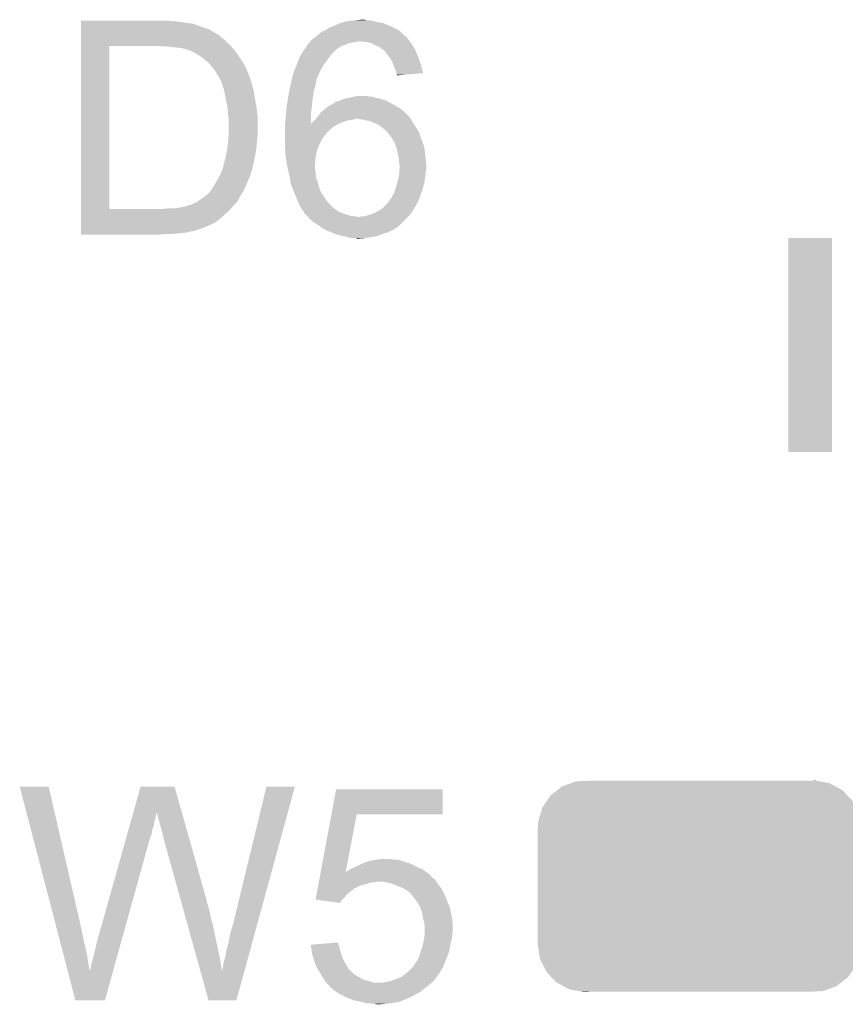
# Model space of a CAD drawing. Extents: x -4 to 126, y -8 to 66.
# Tile 151 of 256: x 66.83 to 70.59, y 37.43 to 41.93. Entities that reach past the tile are written whole.
import ezdxf

# ---------------------------------------------------------------- set-up
doc = ezdxf.new("R2010")
doc.units = 0
doc.layers.get('0').update_dxf_attribs({"linetype": 'CONTINUOUS'})
doc.layers.add('CLICKER_2_FOR_TMPM4L4A_V104_GTO', color=11, linetype='CONTINUOUS')
doc.layers.add('CLICKER_2_FOR_TMPM4L4A_V104_GTS', color=8, linetype='CONTINUOUS')

# ---------------------------------------------------------------- blocks, each defined once
blk = doc.blocks.new('CUSTOM_233')
for points in [[(-0.64715, 0.438634), (-0.625276, 0.455582), (0.651276, 0.438634), (0.619954, 0.455582)], [(-0.625276, 0.455582), (-0.585864, 0.470062), (0.619954, 0.455582), (0.593192, 0.470062)], [(-0.585864, 0.470062), (-0.563288, 0.478356), (0.593192, 0.470062), (0.549806, 0.478356)], [(-0.563288, 0.478356), (-0.497316, 0.48133), (0.549806, 0.478356), (0.534248, 0.48133)], [(0.497316, 0.48133), (0.528326, 0.482462), (0.534248, 0.48133), (0.528326, 0.482462)], [(-0.69407, 0.391118), (-0.67748, 0.415132), (0.69714, 0.391118), (0.673962, 0.415132)], [(-0.67748, 0.415132), (-0.64715, 0.438634), (0.673962, 0.415132), (0.651276, 0.438634)], [(-0.723854, 0.331962), (-0.715014, 0.360796), (0.726498, 0.331962), (0.71219, 0.360796)], [(-0.715014, 0.360796), (-0.69407, 0.391118), (0.71219, 0.360796), (0.69714, 0.391118)], [(-0.734368, 0.297656), (-0.723854, 0.331962), (0.73181, 0.297656), (0.726498, 0.331962)], [(-0.7366, 0.2667), (-0.734368, 0.297656), (0.7366, 0.2667), (0.73181, 0.297656)], [(-0.7366, 0.26543), (-0.7366, 0.2667), (0.7366, 0.26543), (0.7366, 0.2667)], [(-0.7366, -0.26543), (-0.7366, 0.26543), (0.7366, -0.26543), (0.7366, 0.26543)], [(-0.7366, -0.2667), (-0.7366, -0.26543), (0.7366, -0.2667), (0.7366, -0.26543)], [(-0.731808, -0.297652), (-0.7366, -0.2667), (0.73437, -0.297652), (0.7366, -0.2667)], [(-0.726498, -0.331962), (-0.731808, -0.297652), (0.723852, -0.331962), (0.73437, -0.297652)], [(-0.712192, -0.360792), (-0.726498, -0.331962), (0.715016, -0.360792), (0.723852, -0.331962)], [(-0.697144, -0.391118), (-0.712192, -0.360792), (0.694068, -0.391118), (0.715016, -0.360792)], [(-0.673964, -0.41513), (-0.697144, -0.391118), (0.677482, -0.41513), (0.694068, -0.391118)], [(-0.651278, -0.438634), (-0.673964, -0.41513), (0.647148, -0.438634), (0.677482, -0.41513)], [(-0.619962, -0.45558), (-0.651278, -0.438634), (0.625278, -0.45558), (0.647148, -0.438634)], [(-0.593196, -0.470064), (-0.619962, -0.45558), (0.585856, -0.470064), (0.625278, -0.45558)], [(-0.54982, -0.478356), (-0.593196, -0.470064), (0.563288, -0.478356), (0.585856, -0.470064)], [(-0.534262, -0.48133), (-0.54982, -0.478356), (0.497316, -0.48133), (0.563288, -0.478356)], [(-0.528332, -0.482464), (-0.534262, -0.48133), (-0.528332, -0.482464), (-0.497316, -0.48133)]]:
    blk.add_solid(points)

msp = doc.modelspace()

# ---------------------------------------------------------------- linework, layer by layer
at = {"layer": 'CLICKER_2_FOR_TMPM4L4A_V104_GTO'}
for points in [[(67.10682, 41.91508), (67.106822, 41.92016), (67.564, 41.91508), (67.50812, 41.92016)], [(67.10682, 41.91), (67.10682, 41.91508), (67.591938, 41.91), (67.564, 41.91508)], [(67.10682, 41.90746), (67.10682, 41.91), (67.614802, 41.90746), (67.591938, 41.91)], [(67.10682, 41.907454), (67.10682, 41.90746), (67.617346, 41.907454), (67.614802, 41.90746)], [(67.10682, 41.90492), (67.10682, 41.907454), (67.619886, 41.90492), (67.617346, 41.907454)], [(67.10682, 41.904918), (67.10682, 41.90492), (67.624964, 41.904918), (67.619886, 41.90492)], [(67.10682, 41.90238), (67.10682, 41.904918), (67.630042, 41.90238), (67.624964, 41.904918)], [(67.10682, 41.8973), (67.10682, 41.90238), (67.64528, 41.8973), (67.630042, 41.90238)], [(68.2625, 41.8973), (68.282822, 41.90746), (68.51396, 41.8973), (68.489574, 41.90746)], [(68.282822, 41.90746), (68.290436, 41.909998), (68.489574, 41.90746), (68.483482, 41.909998)], [(68.290436, 41.909998), (68.305682, 41.91508), (68.483482, 41.909998), (68.455538, 41.91508)], [(68.305682, 41.91508), (68.33108, 41.92016), (68.455538, 41.91508), (68.436916, 41.92016)], [(68.33108, 41.92016), (68.359018, 41.9227), (68.436916, 41.92016), (68.427604, 41.9227)], [(68.359018, 41.9227), (68.386958, 41.92524), (68.407282, 41.9227), (68.397122, 41.92524)], [(67.10682, 41.88968), (67.10682, 41.8973), (67.6656, 41.88968), (67.64528, 41.8973)], [(67.10682, 41.88206), (67.10682, 41.88968), (67.688462, 41.88206), (67.6656, 41.88968)], [(67.10682, 41.86936), (67.10682, 41.88206), (67.71132, 41.86936), (67.688462, 41.88206)], [(67.10682, 41.85412), (67.10682, 41.86936), (67.736722, 41.85412), (67.71132, 41.86936)], [(67.10682, 41.836342), (67.10682, 41.85412), (67.75704, 41.836342), (67.736722, 41.85412)], [(68.182232, 41.851578), (68.188324, 41.856654), (68.582544, 41.851578), (68.577466, 41.856654)], [(68.188324, 41.856654), (68.191352, 41.859178), (68.577466, 41.856654), (68.57746, 41.859178)], [(68.191352, 41.859178), (68.19138, 41.8592), (68.57746, 41.859178), (68.574926, 41.8592)], [(68.19138, 41.8592), (68.204082, 41.86936), (68.574926, 41.8592), (68.564762, 41.86936)], [(68.204082, 41.86936), (68.210002, 41.871898), (68.564762, 41.86936), (68.562222, 41.871898)], [(68.210002, 41.871898), (68.221862, 41.876982), (68.562222, 41.871898), (68.554596, 41.876982)], [(68.221862, 41.876982), (68.228968, 41.882058), (68.554596, 41.876982), (68.546982, 41.882058)], [(68.228968, 41.882058), (68.239642, 41.88968), (68.546982, 41.882058), (68.53047, 41.88968)], [(68.239642, 41.88968), (68.2625, 41.8973), (68.53047, 41.88968), (68.51396, 41.8973)], [(67.106818, 41.82872), (67.10682, 41.833786), (67.764662, 41.82872), (67.762126, 41.833786)], [(67.106818, 41.82364), (67.106818, 41.82872), (67.76974, 41.82364), (67.764662, 41.82872)], [(67.106818, 41.81094), (67.106818, 41.82364), (67.784982, 41.81094), (67.76974, 41.82364)], [(67.106818, 41.80586), (67.106818, 41.81094), (67.789428, 41.80586), (67.784982, 41.81094)], [(67.10682, 41.8338), (67.10682, 41.836342), (67.759586, 41.8338), (67.75704, 41.836342)], [(67.10682, 41.833786), (67.10682, 41.8338), (67.762126, 41.833786), (67.759586, 41.8338)], [(68.13702, 41.805858), (68.140574, 41.810938), (68.295516, 41.805858), (68.313298, 41.810938)], [(68.140574, 41.810938), (68.14058, 41.810944), (68.313298, 41.810938), (68.31331, 41.810944)], [(68.14058, 41.810944), (68.140586, 41.813486), (68.31331, 41.810944), (68.318394, 41.813486)], [(68.140586, 41.813486), (68.14312, 41.81602), (68.318394, 41.813486), (68.323462, 41.81602)], [(68.14312, 41.81602), (68.146922, 41.818558), (68.323462, 41.81602), (68.328538, 41.818558)], [(68.146922, 41.818558), (68.150732, 41.8211), (68.328538, 41.818558), (68.34632, 41.8211)], [(68.150732, 41.8211), (68.150742, 41.821106), (68.34632, 41.8211), (68.34635, 41.821106)], [(68.150742, 41.821106), (68.15201, 41.82364), (68.34635, 41.821106), (68.35902, 41.82364)], [(68.15201, 41.82364), (68.15328, 41.82618), (68.35902, 41.82364), (68.369178, 41.82618)], [(68.15328, 41.82618), (68.155824, 41.83126), (68.606036, 41.82618), (68.602226, 41.83126)], [(68.155824, 41.83126), (68.15921, 41.8338), (68.602226, 41.83126), (68.60032, 41.8338)], [(68.15921, 41.8338), (68.169368, 41.84142), (68.60032, 41.8338), (68.59524, 41.84142)], [(68.169368, 41.84142), (68.17614, 41.8465), (68.59524, 41.84142), (68.59016, 41.8465)], [(68.17614, 41.8465), (68.179184, 41.849038), (68.59016, 41.8465), (68.58762, 41.849038)], [(68.179184, 41.849038), (68.182232, 41.851578), (68.58762, 41.849038), (68.582544, 41.851578)], [(68.404742, 41.82364), (68.379342, 41.82618), (68.607942, 41.82364), (68.606036, 41.82618)], [(68.430136, 41.818562), (68.404742, 41.82364), (68.61175, 41.818562), (68.607942, 41.82364)], [(68.439034, 41.813478), (68.430136, 41.818562), (68.615562, 41.813478), (68.61175, 41.818562)], [(68.447918, 41.8084), (68.439034, 41.813478), (68.61861, 41.8084), (68.615562, 41.813478)], [(67.106802, 41.061662), (67.106818, 41.80586), (67.23634, 41.061662), (67.236362, 41.80586)], [(67.480182, 41.80332), (67.462398, 41.80586), (67.79165, 41.80332), (67.789428, 41.80586)], [(67.51574, 41.80078), (67.49796, 41.80332), (67.793872, 41.80078), (67.79165, 41.80332)], [(67.54368, 41.79824), (67.51574, 41.80078), (67.796096, 41.79824), (67.793872, 41.80078)], [(67.566542, 41.7957), (67.54368, 41.79824), (67.798318, 41.7957), (67.796096, 41.79824)], [(67.584316, 41.790622), (67.566542, 41.7957), (67.80276, 41.790622), (67.798318, 41.7957)], [(67.584322, 41.79062), (67.584316, 41.790622), (67.802762, 41.79062), (67.80276, 41.790622)], [(67.597024, 41.78554), (67.584322, 41.79062), (67.806714, 41.78554), (67.802762, 41.79062)], [(67.604646, 41.785534), (67.597024, 41.78554), (67.806718, 41.785534), (67.806714, 41.78554)], [(67.607184, 41.782998), (67.604646, 41.785534), (67.80869, 41.782998), (67.806718, 41.785534)], [(67.632582, 41.770298), (67.607184, 41.782998), (67.818568, 41.770298), (67.80869, 41.782998)], [(67.63639, 41.76776), (67.632582, 41.770298), (67.82054, 41.76776), (67.818568, 41.770298)], [(67.65544, 41.75506), (67.63639, 41.76776), (67.829008, 41.75506), (67.82054, 41.76776)], [(68.108254, 41.76268), (68.1228, 41.78554), (68.24472, 41.76268), (68.26758, 41.78554)], [(68.1228, 41.78554), (68.128128, 41.793154), (68.26758, 41.78554), (68.275194, 41.793154)], [(68.128128, 41.793154), (68.128132, 41.79316), (68.275194, 41.793154), (68.277736, 41.79316)], [(68.128132, 41.79316), (68.13702, 41.805858), (68.277736, 41.79316), (68.295516, 41.805858)], [(68.468238, 41.80078), (68.447918, 41.8084), (68.623182, 41.80078), (68.61861, 41.8084)], [(68.48094, 41.79062), (68.468238, 41.80078), (68.629278, 41.79062), (68.623182, 41.80078)], [(68.484328, 41.78808), (68.48094, 41.79062), (68.6308, 41.78808), (68.629278, 41.79062)], [(68.491098, 41.783002), (68.484328, 41.78808), (68.632916, 41.783002), (68.6308, 41.78808)], [(68.49618, 41.77538), (68.491098, 41.783002), (68.636092, 41.77538), (68.632916, 41.783002)], [(68.49872, 41.77284), (68.49618, 41.77538), (68.63715, 41.77284), (68.636092, 41.77538)], [(68.50888, 41.76014), (68.49872, 41.77284), (68.642442, 41.76014), (68.63715, 41.77284)], [(67.678296, 41.737282), (67.65544, 41.75506), (67.84086, 41.737282), (67.829008, 41.75506)], [(67.6783, 41.737278), (67.678296, 41.737282), (67.840864, 41.737278), (67.84086, 41.737282)], [(67.69608, 41.7195), (67.6783, 41.737278), (67.851234, 41.7195), (67.840864, 41.737278)], [(67.706964, 41.706802), (67.69608, 41.7195), (67.85864, 41.706802), (67.851234, 41.7195)], [(68.081734, 41.699178), (68.092318, 41.724578), (68.20154, 41.699178), (68.216778, 41.724578)], [(68.092318, 41.724578), (68.09232, 41.72458), (68.216778, 41.724578), (68.216778, 41.72458)], [(68.09232, 41.72458), (68.100136, 41.7449), (68.216778, 41.72458), (68.23202, 41.7449)], [(68.100136, 41.7449), (68.105022, 41.7576), (68.23202, 41.7449), (68.24109, 41.7576)], [(68.105022, 41.7576), (68.108254, 41.76268), (68.24109, 41.7576), (68.24472, 41.76268)], [(68.510574, 41.7576), (68.50888, 41.76014), (68.6435, 41.7576), (68.642442, 41.76014)], [(68.519038, 41.744902), (68.510574, 41.7576), (68.648036, 41.744902), (68.6435, 41.7576)], [(68.52666, 41.72966), (68.519038, 41.744902), (68.653478, 41.72966), (68.648036, 41.744902)], [(68.529926, 41.72204), (68.52666, 41.72966), (68.656198, 41.72204), (68.653478, 41.72966)], [(68.53428, 41.711878), (68.529926, 41.72204), (68.658734, 41.711878), (68.656198, 41.72204)], [(67.71132, 41.70172), (67.706964, 41.706802), (67.860674, 41.70172), (67.85864, 41.706802)], [(67.72148, 41.686478), (67.71132, 41.70172), (67.86677, 41.686478), (67.860674, 41.70172)], [(67.724022, 41.6814), (67.72148, 41.686478), (67.8688, 41.6814), (67.86677, 41.686478)], [(67.726562, 41.678856), (67.724022, 41.6814), (67.869818, 41.678856), (67.8688, 41.6814)], [(67.729102, 41.673778), (67.726562, 41.678856), (67.871848, 41.673778), (67.869818, 41.678856)], [(68.073088, 41.67124), (68.07962, 41.694102), (68.188838, 41.67124), (68.199232, 41.694102)], [(68.07962, 41.694102), (68.081734, 41.699178), (68.199232, 41.694102), (68.20154, 41.699178)], [(68.53936, 41.696638), (68.53428, 41.711878), (68.662534, 41.696638), (68.658734, 41.711878)], [(68.544438, 41.683944), (68.53936, 41.696638), (68.6657, 41.683944), (68.662534, 41.696638)], [(68.54444, 41.681398), (68.544438, 41.683944), (68.666334, 41.681398), (68.6657, 41.683944)], [(68.54444, 41.673802), (68.54444, 41.681398), (68.57687, 41.673802), (68.666334, 41.681398)], [(67.73249, 41.668696), (67.729102, 41.673778), (67.87388, 41.668696), (67.871848, 41.673778)], [(67.734186, 41.666154), (67.73249, 41.668696), (67.873884, 41.666154), (67.87388, 41.668696)], [(67.73926, 41.65854), (67.734186, 41.666154), (67.878958, 41.65854), (67.873884, 41.666154)], [(67.739262, 41.658536), (67.73926, 41.65854), (67.87896, 41.658536), (67.878958, 41.65854)], [(67.742528, 41.650916), (67.739262, 41.658536), (67.878962, 41.650916), (67.87896, 41.658536)], [(67.74688, 41.64076), (67.742528, 41.650916), (67.884042, 41.64076), (67.878962, 41.650916)], [(67.746882, 41.640758), (67.74688, 41.64076), (67.884042, 41.640758), (67.884042, 41.64076)], [(67.750268, 41.6306), (67.746882, 41.640758), (67.88658, 41.6306), (67.884042, 41.640758)], [(67.7545, 41.6179), (67.750268, 41.6306), (67.889122, 41.6179), (67.88658, 41.6306)], [(68.06184, 41.62552), (68.065356, 41.64076), (68.17563, 41.62552), (68.17868, 41.64076)], [(68.065356, 41.64076), (68.0677, 41.650918), (68.17868, 41.64076), (68.18122, 41.650918)], [(68.0677, 41.650918), (68.069458, 41.658534), (68.18122, 41.650918), (68.18122, 41.658534)], [(68.069458, 41.658534), (68.06946, 41.65854), (68.18122, 41.658534), (68.181224, 41.65854)], [(68.06946, 41.65854), (68.070908, 41.663614), (68.181224, 41.65854), (68.186294, 41.663614)], [(68.070908, 41.663614), (68.07236, 41.668694), (68.186294, 41.663614), (68.1863, 41.668694)], [(68.07236, 41.668694), (68.073088, 41.67124), (68.1863, 41.668694), (68.188838, 41.67124)], [(68.546958, 41.67378), (68.54444, 41.673802), (68.576612, 41.67378), (68.57687, 41.673802)], [(68.54698, 41.671264), (68.546958, 41.67378), (68.54698, 41.671264), (68.576612, 41.67378)], [(67.75958, 41.60266), (67.7545, 41.6179), (67.8942, 41.60266), (67.889122, 41.6179)], [(67.75958, 41.602658), (67.75958, 41.60266), (67.894202, 41.602658), (67.8942, 41.60266)], [(67.762628, 41.58742), (67.75958, 41.602658), (67.89674, 41.58742), (67.894202, 41.602658)], [(67.766692, 41.567102), (67.762628, 41.58742), (67.89928, 41.567102), (67.89674, 41.58742)], [(68.050312, 41.56456), (68.05422, 41.58996), (68.16344, 41.56456), (68.167068, 41.58996)], [(68.05422, 41.58996), (68.056396, 41.600118), (68.167068, 41.58996), (68.16852, 41.600118)], [(68.056396, 41.600118), (68.059662, 41.61536), (68.16852, 41.600118), (68.173598, 41.61536)], [(68.059662, 41.61536), (68.06184, 41.62552), (68.173598, 41.61536), (68.17563, 41.62552)], [(67.774312, 41.529), (67.766692, 41.567102), (67.9069, 41.529), (67.89928, 41.567102)], [(68.04406, 41.52646), (68.047022, 41.54424), (68.158924, 41.52646), (68.1609, 41.54424)], [(68.047022, 41.54424), (68.04914, 41.55694), (68.1609, 41.54424), (68.162486, 41.55694)], [(68.04914, 41.55694), (68.050312, 41.56456), (68.162486, 41.55694), (68.16344, 41.56456)], [(68.2371, 41.531542), (68.259966, 41.54424), (68.542532, 41.531542), (68.52031, 41.54424)], [(68.259966, 41.54424), (68.2625, 41.544262), (68.52031, 41.54424), (68.52027, 41.544262)], [(68.2625, 41.544262), (68.262508, 41.546784), (68.52027, 41.544262), (68.515858, 41.546784)], [(68.262508, 41.546784), (68.26631, 41.54932), (68.515858, 41.546784), (68.511418, 41.54932)], [(68.26631, 41.54932), (68.270122, 41.551862), (68.511418, 41.54932), (68.506336, 41.551862)], [(68.270122, 41.551862), (68.282822, 41.554402), (68.506336, 41.551862), (68.501256, 41.554402)], [(68.282822, 41.554402), (68.288744, 41.55694), (68.501256, 41.554402), (68.49618, 41.55694)], [(68.288744, 41.55694), (68.300602, 41.56202), (68.49618, 41.55694), (68.479672, 41.56202)], [(68.300602, 41.56202), (68.32092, 41.5671), (68.479672, 41.56202), (68.463162, 41.5671)], [(68.32092, 41.5671), (68.33235, 41.56964), (68.463162, 41.5671), (68.447922, 41.56964)], [(68.33235, 41.56964), (68.355202, 41.574718), (68.447922, 41.56964), (68.435224, 41.574718)], [(68.355202, 41.574718), (68.35521, 41.57472), (68.435224, 41.574718), (68.422522, 41.57472)], [(68.35521, 41.57472), (68.366642, 41.57726), (68.422522, 41.57472), (68.412362, 41.57726)], [(67.77482, 41.52646), (67.774312, 41.529), (67.9072, 41.52646), (67.9069, 41.529)], [(67.77736, 41.508678), (67.77482, 41.52646), (67.909292, 41.508678), (67.9072, 41.52646)], [(67.77736, 41.490898), (67.77736, 41.508678), (67.911384, 41.490898), (67.909292, 41.508678)], [(68.03898, 41.46804), (68.04152, 41.49598), (68.155846, 41.46804), (68.155822, 41.49598)], [(68.04152, 41.49598), (68.04173, 41.498518), (68.155822, 41.49598), (68.15582, 41.498518)], [(68.04173, 41.498518), (68.04406, 41.52646), (68.15582, 41.498518), (68.158924, 41.52646)], [(68.1863, 41.48328), (68.199, 41.501062), (68.602862, 41.48328), (68.58508, 41.501062)], [(68.199, 41.501062), (68.201962, 41.503602), (68.58508, 41.501062), (68.58254, 41.503602)], [(68.201962, 41.503602), (68.216778, 41.5163), (68.58254, 41.503602), (68.567724, 41.5163)], [(68.216778, 41.5163), (68.220164, 41.51884), (68.567724, 41.5163), (68.56476, 41.51884)], [(68.220164, 41.51884), (68.2371, 41.531542), (68.56476, 41.51884), (68.542532, 41.531542)], [(67.778376, 41.485818), (67.77736, 41.490898), (67.91198, 41.485818), (67.911384, 41.490898)], [(67.7799, 41.478198), (67.778376, 41.485818), (67.91198, 41.478198), (67.91198, 41.485818)], [(67.7799, 41.39946), (67.7799, 41.478198), (67.91198, 41.39946), (67.91198, 41.478198)], [(68.03644, 41.44772), (68.036762, 41.450296), (68.2752, 41.44772), (68.28164, 41.450296)], [(68.036762, 41.450296), (68.03898, 41.46804), (68.155858, 41.450296), (68.155846, 41.46804)], [(68.155858, 41.450296), (68.16344, 41.45788), (68.28164, 41.450296), (68.3006, 41.45788)], [(68.16344, 41.45788), (68.17106, 41.4655), (68.3006, 41.45788), (68.320922, 41.4655)], [(68.17106, 41.4655), (68.1736, 41.46804), (68.320922, 41.4655), (68.341238, 41.46804)], [(68.1736, 41.46804), (68.175718, 41.470582), (68.341238, 41.46804), (68.353942, 41.470582)], [(68.175718, 41.470582), (68.177832, 41.47312), (68.353942, 41.470582), (68.359024, 41.47312)], [(68.177832, 41.47312), (68.184182, 41.48074), (68.61048, 41.47312), (68.6054, 41.48074)], [(68.184182, 41.48074), (68.1863, 41.48328), (68.6054, 41.48074), (68.602862, 41.48328)], [(68.36919, 41.473118), (68.369178, 41.47312), (68.61048, 41.473118), (68.61048, 41.47312)], [(68.425052, 41.46296), (68.36919, 41.473118), (68.615562, 41.46296), (68.61048, 41.473118)], [(68.425062, 41.462958), (68.425052, 41.46296), (68.615564, 41.462958), (68.615562, 41.46296)], [(68.44792, 41.4528), (68.425062, 41.462958), (68.623182, 41.4528), (68.615564, 41.462958)], [(68.447924, 41.452798), (68.44792, 41.4528), (68.623182, 41.452798), (68.623182, 41.4528)], [(68.468238, 41.44264), (68.447924, 41.452798), (68.629276, 41.44264), (68.623182, 41.452798)], [(68.03644, 41.43248), (68.03644, 41.44772), (68.25234, 41.43248), (68.2752, 41.44772)], [(68.03644, 41.41216), (68.03644, 41.43248), (68.22948, 41.41216), (68.25234, 41.43248)], [(68.03644, 41.409622), (68.03644, 41.41216), (68.226942, 41.409622), (68.22948, 41.41216)], [(68.03644, 41.402), (68.03644, 41.409622), (68.22186, 41.402), (68.226942, 41.409622)], [(68.48348, 41.42994), (68.468238, 41.44264), (68.636896, 41.42994), (68.629276, 41.44264)], [(68.486866, 41.4274), (68.48348, 41.42994), (68.638418, 41.4274), (68.636896, 41.42994)], [(68.49364, 41.422318), (68.486866, 41.4274), (68.641808, 41.422318), (68.638418, 41.4274)], [(68.503798, 41.41216), (68.49364, 41.422318), (68.648582, 41.41216), (68.641808, 41.422318)], [(68.5038, 41.412158), (68.503798, 41.41216), (68.648584, 41.412158), (68.648582, 41.41216)], [(68.51763, 41.39438), (68.5038, 41.412158), (68.65366, 41.39438), (68.648584, 41.412158)], [(67.773452, 41.3385), (67.77736, 41.3639), (67.9069, 41.3385), (67.908852, 41.3639)], [(67.77736, 41.3639), (67.777904, 41.37152), (67.908852, 41.3639), (67.90944, 41.37152)], [(67.777904, 41.37152), (67.779718, 41.39692), (67.90944, 41.37152), (67.91198, 41.39692)], [(67.779718, 41.39692), (67.7799, 41.39946), (67.91198, 41.39692), (67.91198, 41.39946)], [(68.03644, 41.389298), (68.03644, 41.402), (68.2117, 41.389298), (68.22186, 41.402)], [(68.03644, 41.371518), (68.03644, 41.389298), (68.20154, 41.371518), (68.2117, 41.389298)], [(68.03644, 41.353738), (68.03644, 41.371518), (68.192648, 41.353738), (68.20154, 41.371518)], [(68.521582, 41.389298), (68.51763, 41.39438), (68.655566, 41.389298), (68.65366, 41.39438)], [(68.53682, 41.3639), (68.521582, 41.389298), (68.66509, 41.3639), (68.655566, 41.389298)], [(68.540516, 41.353738), (68.53682, 41.3639), (68.6689, 41.353738), (68.66509, 41.3639)], [(67.768122, 41.30802), (67.77228, 41.33088), (67.90182, 41.30802), (67.90563, 41.33088)], [(67.77228, 41.33088), (67.773452, 41.3385), (67.90563, 41.33088), (67.9069, 41.3385)], [(68.0366, 41.3512), (68.03644, 41.353738), (68.19138, 41.3512), (68.192648, 41.353738)], [(68.038346, 41.32326), (68.0366, 41.3512), (68.181222, 41.32326), (68.19138, 41.3512)], [(68.03898, 41.3131), (68.038346, 41.32326), (68.179372, 41.3131), (68.181222, 41.32326)], [(68.54698, 41.335958), (68.540516, 41.353738), (68.673346, 41.335958), (68.6689, 41.353738)], [(68.54749, 41.333418), (68.54698, 41.335958), (68.67398, 41.333418), (68.673346, 41.335958)], [(68.55206, 41.31056), (68.54749, 41.333418), (68.67652, 41.31056), (68.67398, 41.333418)], [(67.75704, 41.264836), (67.759578, 41.27246), (67.89244, 41.264836), (67.8942, 41.27246)], [(67.759578, 41.27246), (67.75958, 41.272462), (67.8942, 41.27246), (67.8942, 41.272462)], [(67.75958, 41.272462), (67.7672, 41.30294), (67.8942, 41.272462), (67.90073, 41.30294)], [(67.7672, 41.30294), (67.768122, 41.30802), (67.90073, 41.30294), (67.90182, 41.30802)], [(68.041204, 41.295322), (68.03898, 41.3131), (68.17614, 41.295322), (68.179372, 41.3131)], [(68.04406, 41.27246), (68.041204, 41.295322), (68.174506, 41.27246), (68.17614, 41.295322)], [(68.046782, 41.25976), (68.04406, 41.27246), (68.1736, 41.25976), (68.174506, 41.27246)], [(68.55714, 41.287698), (68.55206, 41.31056), (68.678808, 41.287698), (68.67652, 41.31056)], [(68.557142, 41.269918), (68.55714, 41.287698), (68.680586, 41.269918), (68.678808, 41.287698)], [(68.55968, 41.262296), (68.557142, 41.269918), (68.681348, 41.262296), (68.680586, 41.269918)], [(67.74434, 41.2242), (67.747386, 41.231818), (67.881498, 41.2242), (67.884038, 41.231818)], [(67.747386, 41.231818), (67.7484, 41.234354), (67.884038, 41.231818), (67.88404, 41.234354)], [(67.7484, 41.234354), (67.749416, 41.236894), (67.88404, 41.234354), (67.886574, 41.236894)], [(67.749416, 41.236894), (67.750434, 41.239438), (67.886574, 41.236894), (67.88658, 41.239438)], [(67.750434, 41.239438), (67.754498, 41.249596), (67.88658, 41.239438), (67.888924, 41.249596)], [(67.754498, 41.249596), (67.7545, 41.254676), (67.888924, 41.249596), (67.890096, 41.254676)], [(67.7545, 41.254676), (67.757038, 41.259756), (67.890096, 41.254676), (67.891268, 41.259756)], [(67.757038, 41.259756), (67.75704, 41.264836), (67.891268, 41.259756), (67.89244, 41.264836)], [(68.04896, 41.249602), (68.046782, 41.25976), (68.1736, 41.249602), (68.1736, 41.25976)], [(68.05168, 41.236902), (68.04896, 41.249602), (68.17614, 41.236902), (68.1736, 41.249602)], [(68.05168, 41.2369), (68.05168, 41.236902), (68.17614, 41.2369), (68.17614, 41.236902)], [(68.055198, 41.221662), (68.05168, 41.2369), (68.17614, 41.221662), (68.17614, 41.2369)], [(68.55714, 41.216578), (68.557986, 41.22928), (68.677648, 41.216578), (68.67906, 41.22928)], [(68.557986, 41.22928), (68.558494, 41.236896), (68.67906, 41.22928), (68.67906, 41.236896)], [(68.558494, 41.236896), (68.559002, 41.244518), (68.67906, 41.236896), (68.681598, 41.244518)], [(68.559002, 41.244518), (68.55968, 41.25468), (68.681598, 41.244518), (68.681598, 41.25468)], [(68.55968, 41.259762), (68.55968, 41.262296), (68.6816, 41.259762), (68.681348, 41.262296)], [(68.55968, 41.25468), (68.55968, 41.259762), (68.681598, 41.25468), (68.6816, 41.259762)], [(67.71894, 41.17848), (67.726876, 41.19118), (67.863154, 41.17848), (67.8688, 41.19118)], [(67.726876, 41.19118), (67.73164, 41.198802), (67.8688, 41.19118), (67.872066, 41.198802)], [(67.73164, 41.198802), (67.73672, 41.208962), (67.872066, 41.198802), (67.87642, 41.208962)], [(67.73672, 41.208962), (67.74434, 41.2242), (67.87642, 41.208962), (67.881498, 41.2242)], [(68.0593, 41.203882), (68.055198, 41.221662), (68.17868, 41.203882), (68.17614, 41.221662)], [(68.0593, 41.20388), (68.0593, 41.203882), (68.178682, 41.20388), (68.17868, 41.203882)], [(68.062688, 41.183562), (68.0593, 41.20388), (68.186298, 41.183562), (68.178682, 41.20388)], [(68.06438, 41.173402), (68.062688, 41.183562), (68.18884, 41.173402), (68.186298, 41.183562)], [(68.548134, 41.17848), (68.54952, 41.18356), (68.67144, 41.17848), (68.672362, 41.18356)], [(68.54952, 41.18356), (68.554794, 41.20642), (68.672362, 41.18356), (68.67652, 41.20642)], [(68.554794, 41.20642), (68.55714, 41.216578), (68.67652, 41.20642), (68.677648, 41.216578)], [(67.68338, 41.12768), (67.690998, 41.1353), (67.837812, 41.12768), (67.842384, 41.1353)], [(67.690998, 41.1353), (67.69862, 41.14546), (67.842384, 41.1353), (67.84848, 41.14546)], [(67.69862, 41.14546), (67.70878, 41.1607), (67.84848, 41.14546), (67.855252, 41.1607)], [(67.70878, 41.1607), (67.71894, 41.17848), (67.855252, 41.1607), (67.863154, 41.17848)], [(68.068444, 41.163242), (68.06438, 41.173402), (68.19138, 41.163242), (68.18884, 41.173402)], [(68.076572, 41.142924), (68.068444, 41.163242), (68.199, 41.142924), (68.19138, 41.163242)], [(68.077588, 41.140382), (68.076572, 41.142924), (68.201536, 41.140382), (68.199, 41.142924)], [(68.080636, 41.132762), (68.077588, 41.140382), (68.20408, 41.132762), (68.201536, 41.140382)], [(68.53174, 41.130218), (68.539868, 41.15054), (68.657044, 41.130218), (68.66382, 41.15054)], [(68.539868, 41.15054), (68.5419, 41.155618), (68.66382, 41.15054), (68.665204, 41.155618)], [(68.5419, 41.155618), (68.548134, 41.17848), (68.665204, 41.155618), (68.67144, 41.17848)], [(67.627502, 41.08958), (67.640202, 41.0972), (67.81292, 41.08958), (67.820538, 41.0972)], [(67.640202, 41.0972), (67.65544, 41.10736), (67.820538, 41.0972), (67.826182, 41.10736)], [(67.65544, 41.10736), (67.66814, 41.11752), (67.826182, 41.10736), (67.831828, 41.11752)], [(67.66814, 41.11752), (67.67195, 41.12006), (67.831828, 41.11752), (67.83324, 41.12006)], [(67.67195, 41.12006), (67.68338, 41.12768), (67.83324, 41.12006), (67.837812, 41.12768)], [(68.0847, 41.1226), (68.080636, 41.132762), (68.2117, 41.1226), (68.20408, 41.132762)], [(68.090142, 41.109902), (68.0847, 41.1226), (68.219318, 41.109902), (68.2117, 41.1226)], [(68.095586, 41.0972), (68.090142, 41.109902), (68.22948, 41.0972), (68.219318, 41.109902)], [(68.09994, 41.08704), (68.095586, 41.0972), (68.237948, 41.08704), (68.22948, 41.0972)], [(68.50633, 41.08958), (68.52158, 41.11244), (68.640958, 41.08958), (68.650482, 41.11244)], [(68.52158, 41.11244), (68.525934, 41.120062), (68.650482, 41.11244), (68.65366, 41.120062)], [(68.525934, 41.120062), (68.53174, 41.130218), (68.65366, 41.120062), (68.657044, 41.130218)], [(67.106802, 41.06164), (67.106802, 41.061662), (67.477638, 41.06164), (67.23634, 41.061662)], [(67.106802, 41.051478), (67.106802, 41.06164), (67.779898, 41.051478), (67.788366, 41.06164)], [(67.106802, 41.038782), (67.106802, 41.051478), (67.764662, 41.038782), (67.779898, 41.051478)], [(67.477638, 41.06164), (67.49796, 41.06418), (67.788366, 41.06164), (67.790482, 41.06418)], [(67.523362, 41.06418), (67.548762, 41.06672), (67.790482, 41.06418), (67.7926, 41.06672)], [(67.548762, 41.06672), (67.57416, 41.0718), (67.7926, 41.06672), (67.797678, 41.0718)], [(67.57416, 41.0718), (67.594474, 41.076878), (67.797678, 41.0718), (67.802756, 41.076878)], [(67.594474, 41.076878), (67.597014, 41.079414), (67.802756, 41.076878), (67.805292, 41.079414)], [(67.597014, 41.079414), (67.604636, 41.07942), (67.805292, 41.079414), (67.805298, 41.07942)], [(67.604636, 41.07942), (67.6148, 41.0845), (67.805298, 41.07942), (67.809108, 41.0845)], [(67.6148, 41.0845), (67.627496, 41.089578), (67.809108, 41.0845), (67.81292, 41.089578)], [(67.627496, 41.089578), (67.627502, 41.08958), (67.81292, 41.089578), (67.81292, 41.08958)], [(68.10248, 41.08196), (68.09994, 41.08704), (68.24218, 41.08196), (68.237948, 41.08704)], [(68.10756, 41.0718), (68.10248, 41.08196), (68.25234, 41.0718), (68.24218, 41.08196)], [(68.109084, 41.069262), (68.10756, 41.0718), (68.254878, 41.069262), (68.25234, 41.0718)], [(68.115178, 41.059102), (68.109084, 41.069262), (68.269102, 41.059102), (68.254878, 41.069262)], [(68.117086, 41.05656), (68.115178, 41.059102), (68.27266, 41.05656), (68.269102, 41.059102)], [(68.118988, 41.054022), (68.117086, 41.05656), (68.2752, 41.054022), (68.27266, 41.05656)], [(68.122798, 41.04894), (68.118988, 41.054022), (68.285362, 41.04894), (68.2752, 41.054022)], [(68.12407, 41.0464), (68.122798, 41.04894), (68.29044, 41.0464), (68.285362, 41.04894)], [(68.126612, 41.04132), (68.12407, 41.0464), (68.30314, 41.04132), (68.29044, 41.0464)], [(68.44347, 41.043858), (68.46062, 41.05148), (68.61302, 41.043858), (68.617782, 41.05148)], [(68.46062, 41.05148), (68.47967, 41.06418), (68.617782, 41.05148), (68.62572, 41.06418)], [(68.47967, 41.06418), (68.48348, 41.06672), (68.62572, 41.06418), (68.627242, 41.06672)], [(68.48348, 41.06672), (68.493642, 41.076882), (68.627242, 41.06672), (68.63334, 41.076882)], [(68.493642, 41.076882), (68.503794, 41.087034), (68.63334, 41.076882), (68.638416, 41.087034)], [(68.503794, 41.087036), (68.5038, 41.089558), (68.638418, 41.087036), (68.640936, 41.089558)], [(68.503794, 41.087034), (68.503794, 41.087036), (68.638416, 41.087034), (68.638418, 41.087036)], [(68.5038, 41.089558), (68.50633, 41.08958), (68.640936, 41.089558), (68.640958, 41.08958)], [(67.1068, 41.02354), (67.106802, 41.038782), (67.74942, 41.02354), (67.764662, 41.038782)], [(67.1068, 41.010838), (67.1068, 41.02354), (67.731638, 41.010838), (67.74942, 41.02354)], [(67.1068, 41.003218), (67.1068, 41.010838), (67.724016, 41.003218), (67.731638, 41.010838)], [(67.1068, 40.99052), (67.1068, 41.003218), (67.69862, 40.99052), (67.724016, 41.003218)], [(68.127874, 41.038794), (68.126612, 41.04132), (68.31072, 41.038794), (68.30314, 41.04132)], [(68.130412, 41.03878), (68.127874, 41.038794), (68.310762, 41.03878), (68.31072, 41.038794)], [(68.13708, 41.031162), (68.130412, 41.03878), (68.333618, 41.031162), (68.310762, 41.03878)], [(68.139306, 41.02862), (68.13708, 41.031162), (68.35394, 41.02862), (68.333618, 41.031162)], [(68.14153, 41.02608), (68.139306, 41.02862), (68.37172, 41.02608), (68.35394, 41.02862)], [(68.148198, 41.01846), (68.14153, 41.02608), (68.59016, 41.01846), (68.597782, 41.02608)], [(68.168518, 41.00068), (68.148198, 41.01846), (68.57238, 41.00068), (68.59016, 41.01846)], [(68.18884, 40.98798), (68.168518, 41.00068), (68.55968, 40.98798), (68.57238, 41.00068)], [(68.379336, 41.02608), (68.384416, 41.028618), (68.597782, 41.02608), (68.599956, 41.028618)], [(68.384416, 41.028618), (68.399658, 41.02862), (68.599956, 41.028618), (68.599958, 41.02862)], [(68.399658, 41.02862), (68.417442, 41.033702), (68.599958, 41.02862), (68.604314, 41.033702)], [(68.417442, 41.033702), (68.43776, 41.04132), (68.604314, 41.033702), (68.610844, 41.04132)], [(68.43776, 41.04132), (68.44347, 41.043858), (68.610844, 41.04132), (68.61302, 41.043858)], [(67.1068, 40.97528), (67.1068, 40.99052), (67.66306, 40.97528), (67.69862, 40.99052)], [(67.1068, 40.96766), (67.1068, 40.97528), (67.6402, 40.96766), (67.66306, 40.97528)], [(67.1068, 40.96004), (67.1068, 40.96766), (67.614798, 40.96004), (67.6402, 40.96766)], [(67.1068, 40.960038), (67.1068, 40.96004), (67.607176, 40.960038), (67.614798, 40.96004)], [(67.1068, 40.9575), (67.1068, 40.960038), (67.602098, 40.9575), (67.607176, 40.960038)], [(67.1068, 40.95496), (67.1068, 40.9575), (67.5894, 40.95496), (67.602098, 40.9575)], [(68.192396, 40.98544), (68.18884, 40.98798), (68.55714, 40.98544), (68.55968, 40.98798)], [(68.206618, 40.97528), (68.192396, 40.98544), (68.542622, 40.97528), (68.55714, 40.98544)], [(68.220334, 40.96766), (68.206618, 40.97528), (68.531736, 40.96766), (68.542622, 40.97528)], [(68.220338, 40.967658), (68.220334, 40.96766), (68.529196, 40.967658), (68.531736, 40.96766)], [(68.229478, 40.96258), (68.220338, 40.967658), (68.519042, 40.96258), (68.529196, 40.967658)], [(68.2498, 40.95496), (68.229478, 40.96258), (68.50634, 40.95496), (68.519042, 40.96258)], [(67.1068, 40.95242), (67.1068, 40.95496), (67.56908, 40.95242), (67.5894, 40.95496)], [(67.1068, 40.94988), (67.1068, 40.95242), (67.54622, 40.94988), (67.56908, 40.95242)], [(67.1068, 40.94734), (67.1068, 40.94988), (67.520822, 40.94734), (67.54622, 40.94988)], [(67.1068, 40.944822), (67.1068, 40.94734), (67.457606, 40.944822), (67.49034, 40.94734)], [(67.457322, 40.9448), (67.1068, 40.944822), (67.457322, 40.9448), (67.457606, 40.944822)], [(68.249806, 40.954958), (68.2498, 40.95496), (68.506338, 40.954958), (68.50634, 40.95496)], [(68.261656, 40.94988), (68.249806, 40.954958), (68.486018, 40.94988), (68.506338, 40.954958)], [(68.267578, 40.947342), (68.261656, 40.94988), (68.480306, 40.947342), (68.486018, 40.94988)], [(68.2879, 40.94226), (68.267578, 40.947342), (68.468872, 40.94226), (68.480306, 40.947342)], [(68.29679, 40.93972), (68.2879, 40.94226), (68.463158, 40.93972), (68.468872, 40.94226)], [(68.305678, 40.93718), (68.29679, 40.93972), (68.449188, 40.93718), (68.463158, 40.93972)], [(68.32092, 40.93464), (68.305678, 40.93718), (68.435218, 40.93464), (68.449188, 40.93718)], [(68.336158, 40.929562), (68.32092, 40.93464), (68.40729, 40.929562), (68.435218, 40.93464)], [(68.359016, 40.92956), (68.336158, 40.929562), (68.40728, 40.92956), (68.40729, 40.929562)], [(68.366638, 40.927022), (68.359016, 40.92956), (68.374286, 40.927022), (68.40728, 40.92956)], [(68.374262, 40.92702), (68.366638, 40.927022), (68.374262, 40.92702), (68.374286, 40.927022)], [(70.3326, 39.954222), (70.33262, 40.929538), (70.530698, 39.954222), (70.53072, 40.929538)], [(70.33262, 40.929538), (70.332622, 40.92956), (70.53072, 40.929538), (70.332622, 40.92956)], [(70.530698, 39.9542), (70.3326, 39.954222), (70.530698, 39.9542), (70.530698, 39.954222)], [(66.827432, 38.427642), (66.827426, 38.427658), (66.959484, 38.427642), (66.827426, 38.427658)], [(66.994098, 37.787578), (66.827432, 38.427642), (67.1068, 37.787578), (66.959484, 38.427642)], [(67.34507, 38.308258), (67.378592, 38.427644), (67.567198, 38.308258), (67.533524, 38.427644)], [(67.378592, 38.427644), (67.378598, 38.42766), (67.533524, 38.427644), (67.378598, 38.42766)], [(67.80022, 37.80028), (67.95263, 38.427632), (67.910598, 37.80028), (68.082154, 38.427632)], [(67.95263, 38.427632), (67.952638, 38.42766), (68.082154, 38.427632), (67.952638, 38.42766)], [(68.248774, 38.30066), (68.270132, 38.414938), (68.755238, 38.30066), (68.75526, 38.414938)], [(68.270132, 38.414938), (68.270138, 38.41496), (68.75526, 38.414938), (68.270138, 38.41496)], [(67.34436, 38.305734), (67.34507, 38.308258), (67.4497, 38.305734), (67.452218, 38.308258)], [(67.454778, 38.303204), (67.452218, 38.308258), (67.568624, 38.303204), (67.567198, 38.308258)], [(67.329384, 38.252396), (67.334376, 38.270178), (67.439538, 38.252396), (67.44208, 38.270178)], [(67.334376, 38.270178), (67.338656, 38.28542), (67.44208, 38.270178), (67.447158, 38.28542)], [(67.338656, 38.28542), (67.342222, 38.298118), (67.447158, 38.28542), (67.4497, 38.298118)], [(67.342222, 38.298118), (67.34436, 38.305734), (67.4497, 38.298118), (67.4497, 38.305734)], [(67.45478, 38.298124), (67.454778, 38.303204), (67.570056, 38.298124), (67.568624, 38.303204)], [(67.45986, 38.282878), (67.45478, 38.298124), (67.574356, 38.282878), (67.570056, 38.298124)], [(67.46494, 38.26256), (67.45986, 38.282878), (67.580088, 38.26256), (67.574356, 38.282878)], [(67.47002, 38.24478), (67.46494, 38.26256), (67.585102, 38.24478), (67.580088, 38.26256)], [(68.199876, 38.039042), (68.24877, 38.300642), (68.313794, 38.039042), (68.364096, 38.300642)], [(68.24877, 38.300642), (68.248774, 38.30066), (68.364096, 38.300642), (68.755238, 38.30066)], [(67.317972, 38.211758), (67.323678, 38.232078), (67.429378, 38.211758), (67.43192, 38.232078)], [(67.323678, 38.232078), (67.329384, 38.252396), (67.43192, 38.232078), (67.439538, 38.252396)], [(67.475102, 38.22446), (67.47002, 38.24478), (67.590834, 38.22446), (67.585102, 38.24478)], [(67.480178, 38.209222), (67.475102, 38.22446), (67.595132, 38.209222), (67.590834, 38.22446)], [(67.193162, 37.767262), (67.31298, 38.19398), (67.303378, 37.767262), (67.421758, 38.19398)], [(67.31298, 38.19398), (67.317972, 38.211758), (67.421758, 38.19398), (67.429378, 38.211758)], [(67.48018, 38.201606), (67.480178, 38.209222), (67.59728, 38.201606), (67.595132, 38.209222)], [(67.482714, 38.199066), (67.48018, 38.201606), (67.597996, 38.199066), (67.59728, 38.201606)], [(67.48272, 38.193982), (67.482714, 38.199066), (67.59943, 38.193982), (67.597996, 38.199066)], [(67.555294, 37.932358), (67.48272, 38.193982), (67.67322, 37.932358), (67.59943, 38.193982)], [(68.397122, 38.07968), (68.41998, 38.0873), (68.597148, 38.07968), (68.57238, 38.0873)], [(68.41998, 38.0873), (68.4276, 38.08984), (68.57238, 38.0873), (68.564758, 38.08984)], [(68.4276, 38.08984), (68.444096, 38.092378), (68.564758, 38.08984), (68.557142, 38.092378)], [(68.444096, 38.092378), (68.46062, 38.09492), (68.557142, 38.092378), (68.541902, 38.09492)], [(68.46062, 38.09492), (68.478402, 38.09746), (68.529202, 38.09492), (68.519042, 38.09746)], [(68.197502, 38.02634), (68.199442, 38.036724), (68.696842, 38.02634), (68.682304, 38.036724)], [(68.199442, 38.036724), (68.199872, 38.039018), (68.31334, 38.036724), (68.3133, 38.039018)], [(68.199872, 38.039018), (68.199876, 38.039042), (68.31477, 38.039018), (68.315844, 38.039042)], [(68.313786, 38.038996), (68.3133, 38.039018), (68.313786, 38.038996), (68.31477, 38.039018)], [(68.31334, 38.036724), (68.313786, 38.038996), (68.682304, 38.036724), (68.679124, 38.038996)], [(68.313786, 38.038996), (68.313794, 38.039042), (68.679124, 38.038996), (68.679058, 38.039042)], [(68.315844, 38.039042), (68.320922, 38.041582), (68.679058, 38.039042), (68.675502, 38.041582)], [(68.320922, 38.041582), (68.336158, 38.051738), (68.675502, 38.041582), (68.661282, 38.051738)], [(68.336158, 38.051738), (68.336162, 38.05174), (68.661282, 38.051738), (68.661278, 38.05174)], [(68.336162, 38.05174), (68.34632, 38.05682), (68.661278, 38.05174), (68.647734, 38.05682)], [(68.34632, 38.05682), (68.352034, 38.05936), (68.647734, 38.05682), (68.64096, 38.05936)], [(68.352034, 38.05936), (68.36918, 38.06698), (68.64096, 38.05936), (68.627628, 38.06698)], [(68.36918, 38.06698), (68.374768, 38.06952), (68.627628, 38.06698), (68.623182, 38.06952)], [(68.374768, 38.06952), (68.391532, 38.07714), (68.623182, 38.06952), (68.605402, 38.07714)], [(68.391532, 38.07714), (68.397122, 38.07968), (68.605402, 38.07714), (68.597148, 38.07968)], [(68.190856, 37.99078), (68.19133, 37.99332), (68.445378, 37.99078), (68.455538, 37.99332)], [(68.19133, 37.99332), (68.192754, 38.00094), (68.72732, 37.99332), (68.72224, 38.00094)], [(68.192754, 38.00094), (68.194178, 38.008554), (68.72224, 38.00094), (68.714626, 38.008554)], [(68.194178, 38.00856), (68.197502, 38.02634), (68.712088, 38.00856), (68.696842, 38.02634)], [(68.194178, 38.008554), (68.194178, 38.00856), (68.714626, 38.008554), (68.712088, 38.00856)], [(68.49872, 37.99078), (68.483478, 37.99332), (68.729226, 37.99078), (68.72732, 37.99332)], [(68.180886, 37.937438), (68.182786, 37.9476), (68.320918, 37.937438), (68.33362, 37.9476)], [(68.182786, 37.9476), (68.185634, 37.962838), (68.33362, 37.9476), (68.35394, 37.962838)], [(68.185634, 37.962838), (68.188008, 37.97554), (68.35394, 37.962838), (68.37934, 37.97554)], [(68.188008, 37.97554), (68.189906, 37.9857), (68.37934, 37.97554), (68.4149, 37.9857)], [(68.189906, 37.9857), (68.190856, 37.990778), (68.4149, 37.9857), (68.430138, 37.990778)], [(68.190856, 37.990778), (68.190856, 37.99078), (68.430138, 37.990778), (68.445378, 37.99078)], [(68.529198, 37.98316), (68.49872, 37.99078), (68.73494, 37.98316), (68.729226, 37.99078)], [(68.54825, 37.97554), (68.529198, 37.98316), (68.74002, 37.97554), (68.73494, 37.98316)], [(68.5546, 37.973), (68.54825, 37.97554), (68.742054, 37.973), (68.74002, 37.97554)], [(68.577458, 37.96284), (68.5546, 37.973), (68.750182, 37.96284), (68.742054, 37.973)], [(68.577462, 37.962838), (68.577458, 37.96284), (68.750182, 37.962838), (68.750182, 37.96284)], [(68.595238, 37.952682), (68.577462, 37.962838), (68.75526, 37.952682), (68.750182, 37.962838)], [(68.607938, 37.942522), (68.595238, 37.952682), (68.76034, 37.942522), (68.75526, 37.952682)], [(67.556, 37.929816), (67.555294, 37.932358), (67.673222, 37.929816), (67.67322, 37.932358)], [(67.557408, 37.924738), (67.556, 37.929816), (67.675762, 37.924738), (67.673222, 37.929816)], [(67.560226, 37.91458), (67.557408, 37.924738), (67.6783, 37.91458), (67.675762, 37.924738)], [(67.56375, 37.90188), (67.560226, 37.91458), (67.68084, 37.90188), (67.6783, 37.91458)], [(67.573612, 37.866322), (67.56375, 37.90188), (67.691, 37.866322), (67.68084, 37.90188)], [(68.176144, 37.912062), (68.178512, 37.92474), (68.298082, 37.912062), (68.31076, 37.92474)], [(68.176306, 37.91204), (68.176144, 37.912062), (68.29806, 37.91204), (68.298082, 37.912062)], [(68.287888, 37.896802), (68.176306, 37.91204), (68.287888, 37.896802), (68.29806, 37.91204)], [(68.178512, 37.92474), (68.180886, 37.937438), (68.31076, 37.92474), (68.320918, 37.937438)], [(68.61302, 37.9349), (68.607938, 37.942522), (68.764152, 37.9349), (68.76034, 37.942522)], [(68.61556, 37.93236), (68.61302, 37.9349), (68.76542, 37.93236), (68.764152, 37.9349)], [(68.629784, 37.91458), (68.61556, 37.93236), (68.77304, 37.91458), (68.76542, 37.93236)], [(68.63588, 37.90696), (68.629784, 37.91458), (68.775898, 37.90696), (68.77304, 37.91458)], [(68.643502, 37.89426), (68.63588, 37.90696), (68.78066, 37.89426), (68.775898, 37.90696)], [(67.586296, 37.820602), (67.573612, 37.866322), (67.70116, 37.820602), (67.691, 37.866322)], [(68.65112, 37.881562), (68.643502, 37.89426), (68.786102, 37.881562), (68.78066, 37.89426)], [(68.653154, 37.876478), (68.65112, 37.881562), (68.78828, 37.876478), (68.786102, 37.881562)], [(68.661278, 37.856162), (68.653154, 37.876478), (68.792796, 37.856162), (68.78828, 37.876478)], [(67.593342, 37.7952), (67.586296, 37.820602), (67.70878, 37.7952), (67.70116, 37.820602)], [(68.6659, 37.830758), (68.661278, 37.856162), (68.79844, 37.830758), (68.792796, 37.856162)], [(68.66636, 37.82822), (68.6659, 37.830758), (68.798722, 37.82822), (68.79844, 37.830758)], [(68.671442, 37.807898), (68.66636, 37.82822), (68.80098, 37.807898), (68.798722, 37.82822)], [(66.995422, 37.782496), (66.994098, 37.787578), (67.106802, 37.782496), (67.1068, 37.787578)], [(66.996744, 37.777416), (66.995422, 37.782496), (67.10934, 37.777416), (67.106802, 37.782496)], [(66.998728, 37.769798), (66.996744, 37.777416), (67.10934, 37.769798), (67.10934, 37.777416)], [(67.004018, 37.74948), (66.998728, 37.769798), (67.11442, 37.74948), (67.10934, 37.769798)], [(67.19062, 37.762182), (67.193162, 37.767262), (67.301968, 37.762182), (67.303378, 37.767262)], [(67.601092, 37.76726), (67.593342, 37.7952), (67.71386, 37.76726), (67.70878, 37.7952)], [(67.617298, 37.70884), (67.601092, 37.76726), (67.72656, 37.70884), (67.71386, 37.76726)], [(67.78752, 37.757102), (67.80022, 37.80028), (67.898792, 37.757102), (67.910598, 37.80028)], [(68.67398, 37.797742), (68.671442, 37.807898), (68.80098, 37.797742), (68.80098, 37.807898)], [(68.67398, 37.759638), (68.67398, 37.797742), (68.80098, 37.759638), (68.80098, 37.797742)], [(67.010632, 37.72408), (67.004018, 37.74948), (67.1195, 37.72408), (67.11442, 37.74948)], [(67.018568, 37.6936), (67.010632, 37.72408), (67.12712, 37.6936), (67.1195, 37.72408)], [(67.177922, 37.713922), (67.183, 37.729162), (67.28858, 37.713922), (67.292808, 37.729162)], [(67.183, 37.729162), (67.18554, 37.74186), (67.292808, 37.729162), (67.29633, 37.74186)], [(67.18554, 37.74186), (67.19062, 37.762182), (67.29633, 37.74186), (67.301968, 37.762182)], [(67.7799, 37.716458), (67.78752, 37.757102), (67.887678, 37.716458), (67.898792, 37.757102)], [(68.668174, 37.719), (68.671438, 37.734238), (68.79336, 37.719), (68.798438, 37.734238)], [(68.671438, 37.734238), (68.67144, 37.73424), (68.798438, 37.734238), (68.798438, 37.73424)], [(68.67144, 37.73424), (68.673252, 37.746938), (68.798438, 37.73424), (68.79844, 37.746938)], [(68.673252, 37.746938), (68.67398, 37.752022), (68.79844, 37.746938), (68.799456, 37.752022)], [(68.67398, 37.752022), (68.67398, 37.759638), (68.799456, 37.752022), (68.80098, 37.759638)], [(67.027166, 37.66058), (67.018568, 37.6936), (67.13474, 37.66058), (67.12712, 37.6936)], [(67.160138, 37.63772), (67.17538, 37.69868), (67.26744, 37.63772), (67.284352, 37.69868)], [(67.17538, 37.69868), (67.177922, 37.713922), (67.284352, 37.69868), (67.28858, 37.713922)], [(67.634208, 37.64788), (67.617298, 37.70884), (67.73926, 37.64788), (67.72656, 37.70884)], [(67.76466, 37.647882), (67.76974, 37.680902), (67.868924, 37.647882), (67.877954, 37.680902)], [(67.76974, 37.680902), (67.7799, 37.716458), (67.877954, 37.680902), (67.887678, 37.716458)], [(68.153284, 37.706276), (68.185306, 37.708838), (68.281136, 37.706276), (68.280282, 37.708838)], [(68.157796, 37.685978), (68.153284, 37.706276), (68.2879, 37.685978), (68.281136, 37.706276)], [(68.15836, 37.683438), (68.157796, 37.685978), (68.288466, 37.683438), (68.2879, 37.685978)], [(68.1609, 37.663122), (68.15836, 37.683438), (68.292982, 37.663122), (68.288466, 37.683438)], [(68.185306, 37.708838), (68.28028, 37.716436), (68.280282, 37.708838), (68.28028, 37.716436)], [(68.653658, 37.668198), (68.66382, 37.698682), (68.783198, 37.668198), (68.78973, 37.698682)], [(68.66382, 37.698682), (68.664908, 37.70376), (68.78973, 37.698682), (68.79082, 37.70376)], [(68.664908, 37.70376), (68.668174, 37.719), (68.79082, 37.70376), (68.79336, 37.719)], [(67.037088, 37.622482), (67.027166, 37.66058), (67.13982, 37.622482), (67.13474, 37.66058)], [(67.15506, 37.622478), (67.160138, 37.63772), (67.263212, 37.622478), (67.26744, 37.63772)], [(67.651102, 37.586982), (67.634208, 37.64788), (67.74945, 37.586982), (67.73926, 37.64788)], [(67.75704, 37.62248), (67.759582, 37.635182), (67.861978, 37.62248), (67.865452, 37.635182)], [(67.759582, 37.635182), (67.76466, 37.647882), (67.865452, 37.635182), (67.868924, 37.647882)], [(68.160902, 37.663118), (68.1609, 37.663122), (68.292982, 37.663118), (68.292982, 37.663122)], [(68.167252, 37.642798), (68.160902, 37.663118), (68.3006, 37.642798), (68.292982, 37.663118)], [(68.173598, 37.622482), (68.167252, 37.642798), (68.31189, 37.622482), (68.3006, 37.642798)], [(68.636514, 37.6301), (68.64604, 37.64534), (68.76796, 37.6301), (68.774054, 37.64534)], [(68.64604, 37.64534), (68.653658, 37.668198), (68.774054, 37.64534), (68.783198, 37.668198)], [(67.046328, 37.586998), (67.037088, 37.622482), (67.147464, 37.586998), (67.13982, 37.622482)], [(67.147464, 37.586998), (67.14998, 37.59454), (67.253368, 37.586998), (67.255462, 37.59454)], [(67.14998, 37.59454), (67.15252, 37.599624), (67.255462, 37.59454), (67.256872, 37.599624)], [(67.15252, 37.612322), (67.15506, 37.622478), (67.260394, 37.612322), (67.263212, 37.622478)], [(67.15252, 37.599624), (67.15252, 37.612322), (67.256872, 37.599624), (67.260394, 37.612322)], [(67.74945, 37.586982), (67.75196, 37.592004), (67.85227, 37.586982), (67.853644, 37.592004)], [(67.75196, 37.592004), (67.751962, 37.597082), (67.853644, 37.592004), (67.855032, 37.597082)], [(67.751962, 37.597082), (67.7545, 37.604704), (67.855032, 37.597082), (67.857118, 37.604704)], [(67.7545, 37.612322), (67.75704, 37.62248), (67.8592, 37.612322), (67.861978, 37.62248)], [(67.7545, 37.604704), (67.7545, 37.612322), (67.857118, 37.604704), (67.8592, 37.612322)], [(68.185324, 37.59708), (68.173598, 37.622482), (68.326002, 37.59708), (68.31189, 37.622482)], [(68.18884, 37.58946), (68.185324, 37.59708), (68.333622, 37.58946), (68.326002, 37.59708)], [(68.199002, 37.57422), (68.18884, 37.58946), (68.348862, 37.57422), (68.333622, 37.58946)], [(68.60286, 37.58692), (68.607938, 37.592), (68.747004, 37.58692), (68.75018, 37.592)], [(68.607938, 37.592), (68.620642, 37.604704), (68.75018, 37.592), (68.75744, 37.604704)], [(68.620642, 37.604704), (68.623178, 37.609778), (68.75744, 37.604704), (68.76034, 37.609778)], [(68.623178, 37.609778), (68.623182, 37.609782), (68.76034, 37.609778), (68.76034, 37.609782)], [(68.623182, 37.609782), (68.63334, 37.62502), (68.76034, 37.609782), (68.766054, 37.62502)], [(68.63334, 37.62502), (68.636514, 37.6301), (68.766054, 37.62502), (68.76796, 37.6301)], [(67.081396, 37.452316), (67.046328, 37.586998), (67.216006, 37.452316), (67.253368, 37.586998)], [(67.688456, 37.452316), (67.651102, 37.586982), (67.815446, 37.452316), (67.85227, 37.586982)], [(68.200528, 37.571678), (68.199002, 37.57422), (68.351402, 37.571678), (68.348862, 37.57422)], [(68.205098, 37.56406), (68.200528, 37.571678), (68.3641, 37.56406), (68.351402, 37.571678)], [(68.20967, 37.556438), (68.205098, 37.56406), (68.379342, 37.556438), (68.3641, 37.56406)], [(68.215766, 37.546278), (68.20967, 37.556438), (68.394582, 37.546278), (68.379342, 37.556438)], [(68.218814, 37.541198), (68.215766, 37.546278), (68.41744, 37.541198), (68.394582, 37.546278)], [(68.519038, 37.5412), (68.534278, 37.54628), (68.714618, 37.5412), (68.719698, 37.54628)], [(68.534278, 37.54628), (68.5419, 37.54882), (68.719698, 37.54628), (68.720968, 37.54882)], [(68.5419, 37.54882), (68.548238, 37.551356), (68.720968, 37.54882), (68.722238, 37.551356)], [(68.548238, 37.551356), (68.554592, 37.553898), (68.722238, 37.551356), (68.724778, 37.553898)], [(68.554592, 37.553898), (68.5673, 37.558982), (68.724778, 37.553898), (68.728408, 37.558982)], [(68.5673, 37.558982), (68.58363, 37.571682), (68.728408, 37.558982), (68.73748, 37.571682)], [(68.58363, 37.571682), (68.59016, 37.57676), (68.73748, 37.571682), (68.740654, 37.57676)], [(68.59016, 37.57676), (68.60286, 37.58692), (68.740654, 37.57676), (68.747004, 37.58692)], [(68.221858, 37.536122), (68.218814, 37.541198), (68.432676, 37.536122), (68.41744, 37.541198)], [(68.2244, 37.53358), (68.221858, 37.536122), (68.440304, 37.53358), (68.432676, 37.536122)], [(68.232022, 37.525958), (68.2244, 37.53358), (68.69684, 37.525958), (68.706998, 37.53358)], [(68.242178, 37.5158), (68.232022, 37.525958), (68.68668, 37.5158), (68.69684, 37.525958)], [(68.244718, 37.510724), (68.242178, 37.5158), (68.679066, 37.510724), (68.68668, 37.5158)], [(68.247254, 37.508186), (68.244718, 37.510724), (68.675258, 37.508186), (68.679066, 37.510724)], [(68.249794, 37.50818), (68.247254, 37.508186), (68.67525, 37.50818), (68.675258, 37.508186)], [(68.252844, 37.50564), (68.249794, 37.50818), (68.67144, 37.50564), (68.67525, 37.50818)], [(68.26504, 37.49548), (68.252844, 37.50564), (68.659248, 37.49548), (68.67144, 37.50564)], [(68.48094, 37.53358), (68.49872, 37.53612), (68.706998, 37.53358), (68.709538, 37.53612)], [(68.49872, 37.53612), (68.519038, 37.5412), (68.709538, 37.53612), (68.714618, 37.5412)], [(68.2686, 37.492938), (68.26504, 37.49548), (68.656198, 37.492938), (68.659248, 37.49548)], [(68.282818, 37.482782), (68.2686, 37.492938), (68.638422, 37.482782), (68.656198, 37.492938)], [(68.3006, 37.47516), (68.282818, 37.482782), (68.625082, 37.47516), (68.638422, 37.482782)], [(68.305046, 37.47262), (68.3006, 37.47516), (68.620638, 37.47262), (68.625082, 37.47516)], [(68.318378, 37.465), (68.305046, 37.47262), (68.603492, 37.465), (68.620638, 37.47262)], [(68.35394, 37.452302), (68.318378, 37.465), (68.574924, 37.452302), (68.603492, 37.465)], [(67.216002, 37.4523), (67.081396, 37.452316), (67.216002, 37.4523), (67.216006, 37.452316)], [(67.815442, 37.4523), (67.688456, 37.452316), (67.815442, 37.4523), (67.815446, 37.452316)], [(68.35395, 37.4523), (68.35394, 37.452302), (68.57492, 37.4523), (68.574924, 37.452302)], [(68.389498, 37.44468), (68.35395, 37.4523), (68.55206, 37.44468), (68.57492, 37.4523)], [(68.404738, 37.439602), (68.389498, 37.44468), (68.524132, 37.439602), (68.55206, 37.44468)], [(68.419978, 37.4396), (68.404738, 37.439602), (68.524122, 37.4396), (68.524132, 37.439602)], [(68.432678, 37.43706), (68.419978, 37.4396), (68.496182, 37.43706), (68.524122, 37.4396)], [(68.455538, 37.43452), (68.445378, 37.43706), (68.468242, 37.43452), (68.496182, 37.43706)]]:
    msp.add_solid(points, dxfattribs=at)

# ---------------------------------------------------------------- block references
at = {"layer": 'CLICKER_2_FOR_TMPM4L4A_V104_GTS'}
msp.add_blockref('CUSTOM_233', (69.9262, 37.973), dxfattribs=at)

doc.saveas('drawing.dxf')
